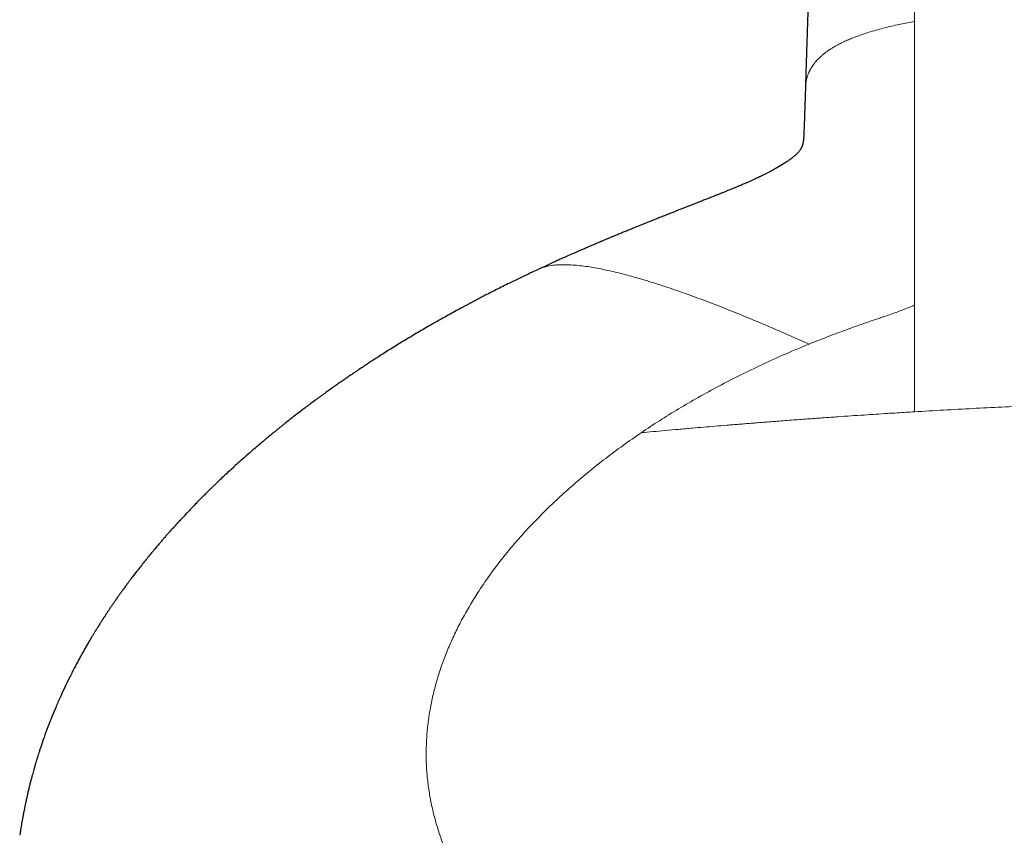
# Model space of a CAD drawing. Header units: millimetres. Extents: x 8 to 1352, y 12 to 1248.
# Tile 4 of 126: x 508 to 539, y 100 to 125. Entities that reach past the tile are written whole.
import ezdxf

# ---------------------------------------------------------------- set-up
doc = ezdxf.new("R2010")
doc.units = ezdxf.units.MM

msp = doc.modelspace()

# ---------------------------------------------------------------- linework, layer by layer
at = {"color": 7, "linetype": 'Continuous', "lineweight": 30}
msp.add_line((524.027, 117.448), (524.036, 117.453), dxfattribs=at)
for points, knots in [([(534.917, 159.971), (534.904, 159.949), (534.877, 159.903), (534.838, 159.836), (534.795, 159.759), (534.751, 159.677), (534.705, 159.588), (534.663, 159.502), (534.625, 159.419), (534.593, 159.343), (534.565, 159.276), (534.543, 159.219), (534.526, 159.174), (534.512, 159.138), (534.5, 159.103), (534.488, 159.068), (534.476, 159.034), (534.465, 158.999), (534.453, 158.963), (534.443, 158.93), (534.433, 158.898), (534.425, 158.87), (534.416, 158.841), (534.408, 158.811), (534.399, 158.781), (534.391, 158.75), (534.383, 158.719), (534.375, 158.689), (534.368, 158.661), (534.361, 158.634), (534.355, 158.61), (534.35, 158.588), (534.346, 158.568), (534.34, 158.542), (534.332, 158.51), (534.323, 158.47), (534.315, 158.429), (534.306, 158.388), (534.297, 158.345), (534.288, 158.299), (534.279, 158.252), (534.27, 158.204), (534.261, 158.155), (534.252, 158.106), (534.244, 158.056), (534.235, 158.006), (534.226, 157.953), (534.219, 157.905), (534.212, 157.863), (534.206, 157.828), (534.201, 157.791), (534.195, 157.753), (534.189, 157.715), (534.184, 157.678), (534.179, 157.644), (534.175, 157.613), (534.171, 157.586), (534.167, 157.561), (534.164, 157.54), (534.162, 157.523), (534.16, 157.509), (534.158, 157.497), (534.157, 157.484), (534.155, 157.471), (534.152, 157.453), (534.149, 157.431), (534.146, 157.403), (534.141, 157.371), (534.137, 157.335), (534.131, 157.294), (534.126, 157.248), (534.119, 157.199), (534.113, 157.146), (534.102, 157.062), (534.089, 156.947), (534.069, 156.772), (534.045, 156.563), (534.019, 156.316), (533.999, 156.109), (533.983, 155.95), (533.973, 155.843), (533.963, 155.735), (533.953, 155.628), (533.943, 155.524), (533.934, 155.427), (533.926, 155.337), (533.919, 155.253), (533.912, 155.172), (533.905, 155.096), (533.899, 155.023), (533.893, 154.962), (533.889, 154.911), (533.886, 154.871), (533.883, 154.836), (533.88, 154.808), (533.879, 154.787), (533.877, 154.772), (533.876, 154.758), (533.875, 154.744), (533.873, 154.726), (533.871, 154.702), (533.869, 154.672), (533.866, 154.637), (533.863, 154.598), (533.859, 154.553), (533.855, 154.503), (533.851, 154.449), (533.846, 154.389), (533.84, 154.315), (533.833, 154.227), (533.825, 154.13), (533.817, 154.035), (533.81, 153.942), (533.802, 153.843), (533.794, 153.739), (533.786, 153.631), (533.778, 153.528), (533.77, 153.429), (533.764, 153.34), (533.758, 153.263), (533.753, 153.196), (533.748, 153.132), (533.744, 153.072), (533.74, 153.026), (533.738, 152.991), (533.736, 152.967), (533.734, 152.939), (533.732, 152.907), (533.729, 152.871), (533.726, 152.832), (533.723, 152.791), (533.719, 152.732), (533.714, 152.659), (533.707, 152.573), (533.701, 152.489), (533.695, 152.406), (533.689, 152.324), (533.684, 152.247), (533.679, 152.174), (533.674, 152.102), (533.669, 152.031), (533.664, 151.961), (533.659, 151.897), (533.655, 151.838), (533.651, 151.783), (533.648, 151.734), (533.645, 151.69), (533.642, 151.651), (533.64, 151.616), (533.638, 151.589), (533.636, 151.566), (533.634, 151.542), (533.632, 151.513), (533.63, 151.48), (533.628, 151.443), (533.625, 151.404), (533.622, 151.361), (533.619, 151.314), (533.615, 151.263), (533.61, 151.188), (533.604, 151.093), (533.596, 150.982), (533.589, 150.881), (533.583, 150.789), (533.577, 150.702), (533.571, 150.614), (533.566, 150.525), (533.559, 150.433), (533.554, 150.344), (533.548, 150.255), (533.542, 150.169), (533.536, 150.084), (533.531, 149.999), (533.525, 149.914), (533.52, 149.827), (533.514, 149.736), (533.508, 149.64), (533.501, 149.539), (533.494, 149.431), (533.487, 149.319), (533.476, 149.144), (533.461, 148.909), (533.447, 148.683), (533.438, 148.531), (533.433, 148.453), (533.428, 148.375), (533.423, 148.297), (533.419, 148.222), (533.414, 148.147), (533.41, 148.073), (533.406, 148.002), (533.402, 147.938), (533.398, 147.882), (533.396, 147.835), (533.393, 147.794), (533.391, 147.754), (533.388, 147.709), (533.385, 147.658), (533.381, 147.6), (533.378, 147.534), (533.373, 147.461), (533.369, 147.381), (533.363, 147.295), (533.358, 147.208), (533.351, 147.082), (533.342, 146.921), (533.331, 146.732), (533.321, 146.555), (533.311, 146.391), (533.302, 146.233), (533.294, 146.087), (533.287, 145.954), (533.28, 145.832), (533.274, 145.715), (533.268, 145.601), (533.262, 145.492), (533.255, 145.362), (533.246, 145.208), (533.236, 145.026), (533.226, 144.829), (533.215, 144.617), (533.203, 144.389), (533.191, 144.15), (533.178, 143.9), (533.165, 143.647), (533.153, 143.392), (533.14, 143.135), (533.127, 142.868), (533.114, 142.592), (533.1, 142.305), (533.086, 142.009), (533.073, 141.726), (533.061, 141.457), (533.05, 141.203), (533.039, 140.944), (533.027, 140.684), (533.016, 140.426), (533.006, 140.177), (532.996, 139.936), (532.986, 139.704), (532.977, 139.48), (532.968, 139.265), (532.96, 139.059), (532.952, 138.862), (532.945, 138.673), (532.938, 138.499), (532.932, 138.337), (532.927, 138.188), (532.921, 138.047), (532.916, 137.913), (532.912, 137.787), (532.908, 137.684), (532.905, 137.602), (532.903, 137.54), (532.901, 137.48), (532.898, 137.422), (532.896, 137.361), (532.894, 137.291), (532.891, 137.208), (532.888, 137.113), (532.884, 137.009), (532.881, 136.914), (532.878, 136.829), (532.875, 136.757), (532.873, 136.683), (532.87, 136.605), (532.867, 136.525), (532.865, 136.448), (532.862, 136.374), (532.86, 136.307), (532.858, 136.246), (532.856, 136.194), (532.855, 136.152), (532.854, 136.118), (532.853, 136.086), (532.851, 136.05), (532.85, 136.004), (532.848, 135.95), (532.846, 135.885), (532.844, 135.812), (532.841, 135.725), (532.838, 135.628), (532.834, 135.524), (532.831, 135.418), (532.828, 135.313), (532.82, 135.068), (532.813, 134.824), (532.805, 134.58), (532.802, 134.478), (532.799, 134.381), (532.797, 134.295), (532.794, 134.222), (532.793, 134.161), (532.791, 134.107), (532.79, 134.059), (532.788, 134.017), (532.787, 133.98), (532.786, 133.945), (532.785, 133.904), (532.784, 133.855), (532.782, 133.797), (532.78, 133.732), (532.778, 133.663), (532.776, 133.591), (532.773, 133.496), (532.77, 133.376), (532.766, 133.232), (532.761, 133.087), (532.757, 132.945), (532.753, 132.808), (532.748, 132.625), (532.741, 132.399), (532.733, 132.128), (532.726, 131.863), (532.718, 131.6), (532.71, 131.349), (532.703, 131.105), (532.695, 130.865), (532.689, 130.669), (532.684, 130.519), (532.681, 130.419), (532.678, 130.318), (532.675, 130.218), (532.672, 130.122), (532.669, 130.039), (532.667, 129.97), (532.665, 129.915), (532.663, 129.862), (532.661, 129.807), (532.659, 129.744), (532.657, 129.671), (532.654, 129.588), (532.651, 129.478), (532.647, 129.348), (532.642, 129.204), (532.637, 129.068), (532.633, 128.938), (532.629, 128.816), (532.625, 128.702), (532.622, 128.596), (532.619, 128.5), (532.616, 128.425), (532.614, 128.368), (532.613, 128.327), (532.612, 128.289), (532.611, 128.251), (532.609, 128.207), (532.607, 128.154), (532.605, 128.091), (532.603, 128.018), (532.6, 127.937), (532.597, 127.851), (532.595, 127.765), (532.592, 127.68), (532.589, 127.595), (532.585, 127.464), (532.579, 127.288), (532.572, 127.092), (532.567, 126.927), (532.562, 126.791), (532.558, 126.658), (532.554, 126.533), (532.55, 126.418), (532.547, 126.315), (532.544, 126.223), (532.541, 126.144), (532.539, 126.075), (532.537, 126.018), (532.535, 125.969), (532.534, 125.922), (532.532, 125.872), (532.53, 125.816), (532.528, 125.756), (532.526, 125.687), (532.523, 125.61), (532.52, 125.523), (532.517, 125.424), (532.514, 125.315), (532.51, 125.194), (532.505, 125.063), (532.501, 124.921), (532.496, 124.769), (532.491, 124.605), (532.485, 124.428), (532.479, 124.237), (532.472, 124.032), (532.465, 123.813), (532.458, 123.58), (532.451, 123.358), (532.446, 123.212), (532.444, 123.149)], [0, 0, 0, 0, 0.0017938, 0.0037944, 0.0056607, 0.0085452, 0.0116057, 0.0148632, 0.0181253, 0.0212839, 0.024323, 0.0271778, 0.0290294, 0.0308121, 0.0326118, 0.0344372, 0.0362885, 0.0382209, 0.0403174, 0.0425789, 0.0442915, 0.046088, 0.0479683, 0.0499324, 0.0519804, 0.0541124, 0.0562882, 0.0583412, 0.0603408, 0.0621856, 0.0638755, 0.0654103, 0.066796, 0.0681441, 0.0710479, 0.0739722, 0.0769176, 0.0799611, 0.0831576, 0.0865075, 0.0899879, 0.0934965, 0.0970213, 0.1005623, 0.1040559, 0.107608, 0.1112893, 0.1151011, 0.1174698, 0.1198863, 0.1223509, 0.1248635, 0.1274243, 0.1299398, 0.1321107, 0.1340829, 0.1358561, 0.1374302, 0.1388049, 0.1397981, 0.1406527, 0.1414018, 0.1421965, 0.1430552, 0.1439782, 0.1455584, 0.1472974, 0.1491954, 0.1515454, 0.1541012, 0.1568634, 0.1598321, 0.1630079, 0.1663913, 0.1746735, 0.1830056, 0.1957258, 0.2085641, 0.2215236, 0.2266488, 0.2317933, 0.2369447, 0.2419247, 0.2466753, 0.2511956, 0.255096, 0.2588056, 0.2623238, 0.2656498, 0.2687833, 0.2717235, 0.273558, 0.2752675, 0.2767766, 0.2780834, 0.2788012, 0.2794389, 0.2799965, 0.2805494, 0.2812268, 0.2822725, 0.2835238, 0.284981, 0.2866445, 0.2885145, 0.2905525, 0.2927906, 0.2952291, 0.2978686, 0.3018499, 0.3057328, 0.3094967, 0.3131412, 0.3166657, 0.3209774, 0.3250934, 0.3290128, 0.3327349, 0.3362576, 0.3388722, 0.3413473, 0.3436824, 0.3458772, 0.3479317, 0.3486971, 0.3495903, 0.3506115, 0.3517608, 0.3530383, 0.3544441, 0.3559762, 0.3575343, 0.360702, 0.3637384, 0.3666432, 0.3696089, 0.3724227, 0.3750842, 0.3775932, 0.3799494, 0.3824844, 0.3848189, 0.3869756, 0.3889578, 0.390765, 0.3923973, 0.3938544, 0.3951679, 0.3962966, 0.3972402, 0.3978306, 0.3986095, 0.3995769, 0.4007331, 0.4018621, 0.4031271, 0.4045281, 0.4060652, 0.4077361, 0.4094295, 0.4132699, 0.416898, 0.4199576, 0.4228473, 0.4255671, 0.4281545, 0.4310313, 0.4338433, 0.4365906, 0.4392727, 0.4418892, 0.44444, 0.446932, 0.4495404, 0.4520471, 0.4547094, 0.4575273, 0.4605007, 0.4636297, 0.4669082, 0.4702179, 0.478661, 0.4870058, 0.489175, 0.4913373, 0.4934928, 0.4956414, 0.4977208, 0.4996581, 0.5017952, 0.5037277, 0.5054555, 0.5069788, 0.5082976, 0.5092283, 0.5102795, 0.5114833, 0.5128396, 0.5143484, 0.516115, 0.5180529, 0.520162, 0.5224395, 0.5247545, 0.5270332, 0.5322615, 0.5372889, 0.5416081, 0.5457674, 0.549767, 0.5536072, 0.5567406, 0.5597595, 0.562664, 0.5654544, 0.5681306, 0.570725, 0.5749371, 0.5793476, 0.5839556, 0.589111, 0.5944909, 0.600094, 0.6059186, 0.6119633, 0.6176477, 0.623511, 0.6295515, 0.6357675, 0.6421571, 0.6487184, 0.6554491, 0.6608548, 0.6663626, 0.671971, 0.6776432, 0.6831471, 0.6884419, 0.6935289, 0.6984094, 0.7030846, 0.7075558, 0.7118244, 0.7158915, 0.7197584, 0.7234264, 0.726615, 0.7296384, 0.7324974, 0.735193, 0.7377258, 0.7400968, 0.741392, 0.7426337, 0.7438219, 0.7449569, 0.7461313, 0.7474326, 0.7491286, 0.7509997, 0.7530451, 0.755264, 0.7566094, 0.7580111, 0.7594687, 0.7609821, 0.7625511, 0.7640921, 0.7654834, 0.7668403, 0.7680159, 0.7690108, 0.7698253, 0.7704599, 0.7709771, 0.7716644, 0.7725306, 0.7735751, 0.7747977, 0.7761977, 0.7777744, 0.7797079, 0.7817057, 0.7836972, 0.7856826, 0.7876617, 0.7974641, 0.7993713, 0.8012724, 0.8031298, 0.8048182, 0.8060548, 0.8071749, 0.8081788, 0.8090667, 0.8098392, 0.8104963, 0.8110817, 0.8117962, 0.8127097, 0.8137917, 0.815003, 0.8162639, 0.8175717, 0.8189264, 0.8214613, 0.8241319, 0.8267814, 0.8293614, 0.8318723, 0.8343148, 0.8393813, 0.8443129, 0.8491289, 0.8538624, 0.8586621, 0.8628431, 0.867217, 0.8717619, 0.8735687, 0.8753849, 0.8772104, 0.879045, 0.880834, 0.8824549, 0.8835579, 0.8845648, 0.8854759, 0.8864215, 0.8875542, 0.8888734, 0.890378, 0.8920668, 0.8947997, 0.8973861, 0.8998276, 0.9021258, 0.9043198, 0.9063679, 0.9082528, 0.9099567, 0.9114805, 0.9122573, 0.9129779, 0.9136423, 0.9142695, 0.9150314, 0.9159693, 0.9170827, 0.918371, 0.9198334, 0.9213664, 0.9228814, 0.9243788, 0.9258587, 0.9273212, 0.9312551, 0.9350623, 0.9374629, 0.9398122, 0.9421108, 0.9442847, 0.9462568, 0.9479977, 0.9495447, 0.9508978, 0.9520571, 0.9530226, 0.9537943, 0.9545117, 0.9554392, 0.9563196, 0.9573337, 0.9584816, 0.9597635, 0.9612274, 0.962873, 0.9647008, 0.9667117, 0.9689066, 0.9712426, 0.9737587, 0.9764566, 0.9793383, 0.9824707, 0.9858001, 0.9893297, 0.9930636, 0.9970065, 1, 1, 1, 1]), ([(532.447, 123.151), (532.445, 123.113), (532.442, 123.028), (532.438, 122.897), (532.433, 122.763), (532.429, 122.641), (532.425, 122.53), (532.422, 122.431), (532.419, 122.343), (532.416, 122.261), (532.414, 122.182), (532.411, 122.1), (532.408, 122.017), (532.405, 121.932), (532.401, 121.847), (532.398, 121.768), (532.396, 121.705), (532.394, 121.661), (532.392, 121.63), (532.39, 121.605), (532.388, 121.579), (532.386, 121.552), (532.383, 121.526), (532.381, 121.505), (532.379, 121.488), (532.377, 121.475), (532.375, 121.463), (532.372, 121.449), (532.369, 121.434), (532.366, 121.418), (532.362, 121.401), (532.358, 121.386), (532.354, 121.371), (532.349, 121.356), (532.343, 121.339), (532.336, 121.32), (532.328, 121.301), (532.32, 121.283), (532.311, 121.266), (532.301, 121.248), (532.289, 121.228), (532.271, 121.201), (532.25, 121.173), (532.226, 121.143), (532.204, 121.119), (532.186, 121.101), (532.174, 121.088), (532.161, 121.076), (532.147, 121.063), (532.129, 121.047), (532.106, 121.026), (532.078, 121.003), (532.051, 120.98), (532.026, 120.961), (532.003, 120.943), (531.98, 120.926), (531.954, 120.907), (531.925, 120.885), (531.868, 120.846), (531.788, 120.792), (531.678, 120.724), (531.563, 120.656), (531.433, 120.584), (531.306, 120.516), (531.187, 120.455), (531.082, 120.402), (530.971, 120.348), (530.86, 120.296), (530.76, 120.25), (530.682, 120.215), (530.627, 120.19), (530.585, 120.172), (530.54, 120.152), (530.482, 120.126), (530.405, 120.094), (530.298, 120.05), (530.172, 119.998), (530.039, 119.944), (529.921, 119.898), (529.819, 119.857), (529.727, 119.82), (529.637, 119.784), (529.538, 119.745), (529.424, 119.7), (529.3, 119.651), (529.176, 119.603), (529.062, 119.558), (528.956, 119.516), (528.848, 119.473), (528.74, 119.431), (528.629, 119.387), (528.519, 119.344), (528.415, 119.303), (528.332, 119.27), (528.266, 119.244), (528.204, 119.219), (528.129, 119.19), (528.022, 119.147), (527.889, 119.095), (527.737, 119.034), (527.594, 118.977), (527.472, 118.928), (527.372, 118.888), (527.295, 118.857), (527.223, 118.828), (527.141, 118.795), (527.04, 118.754), (526.921, 118.705), (526.797, 118.655), (526.675, 118.605), (526.553, 118.554), (526.444, 118.509), (526.346, 118.469), (526.261, 118.433), (526.174, 118.397), (526.086, 118.36), (526.003, 118.325), (525.934, 118.296), (525.884, 118.274), (525.85, 118.26), (525.822, 118.248), (525.788, 118.233), (525.734, 118.21), (525.657, 118.177), (525.555, 118.134), (525.431, 118.08), (525.284, 118.017), (525.116, 117.943), (524.925, 117.858), (524.712, 117.764), (524.478, 117.658), (524.25, 117.554), (524.1, 117.484), (524.035, 117.454)], [0, 0, 0, 0, 0.014704, 0.03374, 0.051288, 0.067349, 0.081922, 0.095008, 0.106606, 0.116717, 0.127662, 0.138532, 0.149626, 0.160942, 0.172481, 0.182879, 0.192053, 0.200041, 0.204725, 0.209726, 0.215586, 0.222839, 0.2292, 0.234591, 0.238905, 0.24261, 0.246357, 0.250461, 0.25579, 0.261945, 0.267336, 0.273764, 0.27956, 0.285463, 0.292144, 0.300307, 0.308478, 0.315408, 0.321684, 0.327671, 0.336619, 0.346783, 0.357765, 0.368447, 0.377438, 0.380863, 0.384223, 0.387425, 0.390484, 0.394069, 0.398524, 0.40382, 0.408703, 0.412551, 0.41543, 0.418551, 0.422033, 0.425871, 0.430011, 0.442626, 0.453217, 0.463098, 0.474423, 0.486979, 0.494848, 0.503103, 0.511751, 0.520632, 0.528257, 0.534271, 0.53787, 0.540486, 0.543433, 0.547673, 0.553184, 0.559945, 0.570505, 0.579822, 0.587888, 0.594801, 0.600812, 0.606621, 0.613276, 0.620999, 0.629995, 0.63879, 0.64623, 0.6534, 0.660501, 0.668439, 0.675527, 0.683463, 0.69107, 0.696859, 0.700417, 0.704662, 0.709818, 0.715801, 0.726785, 0.737277, 0.747276, 0.756463, 0.762684, 0.768018, 0.772521, 0.777569, 0.785076, 0.79377, 0.802428, 0.810978, 0.81943, 0.82816, 0.833951, 0.839928, 0.846088, 0.852433, 0.858638, 0.863598, 0.867051, 0.869316, 0.870701, 0.873044, 0.876648, 0.882275, 0.88953, 0.898413, 0.90892, 0.921048, 0.934795, 0.950157, 0.96713, 0.985709, 1, 1, 1, 1]), ([(524.027, 117.448), (523.962, 117.418), (523.804, 117.345), (523.562, 117.23), (523.306, 117.107), (523.073, 116.992), (522.86, 116.887), (522.664, 116.788), (522.486, 116.698), (522.326, 116.615), (522.191, 116.546), (522.082, 116.488), (522.002, 116.446), (521.948, 116.418), (521.915, 116.4), (521.888, 116.386), (521.861, 116.371), (521.828, 116.354), (521.79, 116.334), (521.733, 116.303), (521.654, 116.261), (521.555, 116.207), (521.418, 116.133), (521.24, 116.035), (521.016, 115.911), (520.777, 115.775), (520.482, 115.606), (520.139, 115.405), (519.815, 115.21), (519.556, 115.051), (519.36, 114.93), (519.173, 114.812), (519, 114.701), (518.846, 114.602), (518.713, 114.515), (518.598, 114.44), (518.498, 114.374), (518.413, 114.317), (518.336, 114.266), (518.259, 114.214), (518.172, 114.155), (518.073, 114.088), (517.962, 114.012), (517.84, 113.928), (517.711, 113.837), (517.575, 113.742), (517.388, 113.609), (517.149, 113.436), (516.858, 113.222), (516.564, 113), (516.327, 112.817), (516.154, 112.681), (516.049, 112.598), (515.961, 112.528), (515.892, 112.473), (515.841, 112.431), (515.805, 112.402), (515.777, 112.38), (515.748, 112.356), (515.707, 112.323), (515.647, 112.273), (515.568, 112.208), (515.479, 112.135), (515.384, 112.055), (515.287, 111.974), (515.188, 111.89), (515.049, 111.771), (514.874, 111.619), (514.671, 111.439), (514.485, 111.272), (514.317, 111.118), (514.165, 110.977), (514.027, 110.847), (513.914, 110.74), (513.824, 110.653), (513.751, 110.583), (513.673, 110.507), (513.586, 110.421), (513.491, 110.327), (513.392, 110.227), (513.293, 110.127), (513.194, 110.026), (513.1, 109.928), (513.011, 109.835), (512.911, 109.73), (512.804, 109.615), (512.69, 109.492), (512.587, 109.38), (512.495, 109.277), (512.411, 109.183), (512.332, 109.094), (512.256, 109.007), (512.182, 108.922), (512.105, 108.833), (512.019, 108.731), (511.92, 108.614), (511.811, 108.483), (511.696, 108.342), (511.577, 108.195), (511.468, 108.057), (511.369, 107.929), (511.284, 107.819), (511.206, 107.717), (511.148, 107.639), (511.106, 107.583), (511.078, 107.545), (511.055, 107.515), (511.036, 107.488), (511.012, 107.456), (510.98, 107.413), (510.938, 107.354), (510.886, 107.283), (510.829, 107.202), (510.768, 107.117), (510.708, 107.03), (510.648, 106.944), (510.588, 106.857), (510.529, 106.769), (510.47, 106.682), (510.415, 106.598), (510.368, 106.527), (510.33, 106.469), (510.302, 106.425), (510.279, 106.389), (510.258, 106.358), (510.236, 106.323), (510.208, 106.279), (510.173, 106.222), (510.13, 106.154), (510.082, 106.077), (510.033, 105.997), (509.985, 105.919), (509.94, 105.843), (509.884, 105.75), (509.82, 105.64), (509.748, 105.514), (509.68, 105.395), (509.613, 105.275), (509.545, 105.151), (509.475, 105.019), (509.372, 104.824), (509.248, 104.58), (509.102, 104.279), (508.96, 103.973), (508.823, 103.659), (508.692, 103.343), (508.569, 103.028), (508.456, 102.721), (508.374, 102.483), (508.32, 102.321), (508.289, 102.222), (508.258, 102.124), (508.229, 102.03), (508.2, 101.935), (508.17, 101.835), (508.143, 101.74), (508.117, 101.648), (508.094, 101.566), (508.072, 101.485), (508.054, 101.416), (508.038, 101.356), (508.024, 101.3), (508.008, 101.239), (507.994, 101.18), (507.981, 101.126), (507.967, 101.071), (507.953, 101.009), (507.938, 100.947), (507.926, 100.894), (507.915, 100.846), (507.903, 100.794), (507.891, 100.739), (507.881, 100.689), (507.873, 100.653), (507.866, 100.622), (507.859, 100.589), (507.852, 100.551), (507.842, 100.506), (507.83, 100.446), (507.816, 100.376), (507.802, 100.302), (507.79, 100.237), (507.779, 100.18), (507.769, 100.123), (507.758, 100.061), (507.745, 99.991), (507.733, 99.919), (507.722, 99.853), (507.714, 99.806), (507.709, 99.774), (507.703, 99.739), (507.694, 99.686), (507.687, 99.643), (507.683, 99.618)], [0, 0, 0, 0, 0.007177, 0.017532, 0.027129, 0.03596, 0.04402, 0.051305, 0.058415, 0.064576, 0.069781, 0.074028, 0.077312, 0.079068, 0.080332, 0.081214, 0.082251, 0.083513, 0.084999, 0.086711, 0.090296, 0.094215, 0.098462, 0.106455, 0.115406, 0.125243, 0.135295, 0.151206, 0.16726, 0.175487, 0.18375, 0.191886, 0.199289, 0.205902, 0.211623, 0.216575, 0.220803, 0.224705, 0.22767, 0.23095, 0.234782, 0.239167, 0.244105, 0.249497, 0.255415, 0.261556, 0.26778, 0.28088, 0.29434, 0.308163, 0.322342, 0.328166, 0.333229, 0.337528, 0.341062, 0.343301, 0.345066, 0.346357, 0.347378, 0.349419, 0.352395, 0.356309, 0.361161, 0.365634, 0.370658, 0.375736, 0.380694, 0.392009, 0.402634, 0.412563, 0.42139, 0.429569, 0.437097, 0.443981, 0.448088, 0.452068, 0.456179, 0.461089, 0.466834, 0.47226, 0.478144, 0.483875, 0.48937, 0.494628, 0.499649, 0.507058, 0.513892, 0.520345, 0.525783, 0.530975, 0.535924, 0.540676, 0.545245, 0.550014, 0.555385, 0.561989, 0.569245, 0.576882, 0.584877, 0.593233, 0.599296, 0.605506, 0.611087, 0.615697, 0.618096, 0.620111, 0.62174, 0.622997, 0.624409, 0.626833, 0.629956, 0.633778, 0.63823, 0.642796, 0.647376, 0.651968, 0.656563, 0.66117, 0.66579, 0.670363, 0.674391, 0.677095, 0.679394, 0.681286, 0.682776, 0.684378, 0.686732, 0.689683, 0.693233, 0.697378, 0.701659, 0.705748, 0.709647, 0.713353, 0.720323, 0.726679, 0.732806, 0.738786, 0.745117, 0.751887, 0.758888, 0.774923, 0.789006, 0.804322, 0.821046, 0.835583, 0.851172, 0.867122, 0.88035, 0.885441, 0.890368, 0.894351, 0.899383, 0.903645, 0.907794, 0.913304, 0.916931, 0.920597, 0.924595, 0.928059, 0.930135, 0.932676, 0.935672, 0.938417, 0.940599, 0.942947, 0.945751, 0.948777, 0.951127, 0.952806, 0.954997, 0.957935, 0.959904, 0.961337, 0.962562, 0.963948, 0.965496, 0.96732, 0.969516, 0.972938, 0.97602, 0.978533, 0.980684, 0.982785, 0.985086, 0.987689, 0.990438, 0.992933, 0.994482, 0.995145, 0.995986, 0.997667, 1, 1, 1, 1])]:
    msp.add_open_spline(points, degree=3, knots=knots, dxfattribs=at)
at = {"color": 252, "linetype": 'Continuous', "lineweight": 0}
for points, knots in [([(535.886, 125.264), (535.886, 125.305), (535.886, 125.394), (535.886, 125.532), (535.886, 125.684), (535.886, 125.849), (535.886, 126.026), (535.886, 126.214), (535.886, 126.414), (535.886, 126.625), (535.886, 126.848), (535.886, 127.082), (535.886, 127.328), (535.886, 127.584), (535.886, 127.8), (535.886, 127.971), (535.886, 128.097), (535.886, 128.219), (535.886, 128.335), (535.886, 128.445), (535.886, 128.552), (535.886, 128.732), (535.886, 128.979), (535.886, 129.288), (535.886, 129.582), (535.886, 129.86), (535.886, 130.101), (535.886, 130.308), (535.886, 130.484), (535.886, 130.669), (535.886, 130.824), (535.886, 130.927), (535.886, 130.963), (535.886, 130.972), (535.886, 130.982), (535.886, 130.992), (535.886, 131.001), (535.886, 131.011), (535.886, 131.102), (535.886, 131.271), (535.886, 131.514), (535.886, 131.745), (535.886, 131.967), (535.886, 132.177), (535.886, 132.375), (535.886, 132.563), (535.887, 132.741), (535.887, 132.91), (535.887, 133.07), (535.887, 133.22), (535.887, 133.362), (535.888, 133.465), (535.888, 133.534), (535.888, 133.57), (535.888, 133.606), (535.888, 133.642), (535.888, 133.686), (535.888, 133.808), (535.888, 133.99), (535.888, 134.222), (535.888, 134.433), (535.888, 134.635), (535.888, 134.832), (535.888, 135.032), (535.887, 135.497), (535.886, 135.895), (535.886, 136.224)], [0, 0, 0, 0, 0.0102835, 0.0216719, 0.0341642, 0.0477592, 0.0624556, 0.0779603, 0.0945248, 0.1121479, 0.1308283, 0.1505648, 0.1713561, 0.1932009, 0.216098, 0.2267203, 0.2375544, 0.2486001, 0.2583983, 0.267888, 0.2772587, 0.2865106, 0.3151585, 0.3426065, 0.3688569, 0.393912, 0.417774, 0.4345158, 0.4506179, 0.4660813, 0.485516, 0.4937155, 0.4946224, 0.4955266, 0.4964281, 0.4973269, 0.498223, 0.4991164, 0.5000071, 0.5236396, 0.5463734, 0.5682101, 0.5891511, 0.6091976, 0.6280165, 0.6459746, 0.6630727, 0.6793115, 0.6946916, 0.7092134, 0.7228773, 0.7356838, 0.7392778, 0.742798, 0.7462444, 0.7496171, 0.7534342, 0.7590794, 0.7849858, 0.8063545, 0.8268595, 0.846501, 0.8652792, 0.8842145, 0.9045645, 1, 1, 1, 1]), ([(535.886, 125.264), (535.739, 125.236), (535.442, 125.178), (534.999, 125.075), (534.608, 124.969), (534.269, 124.863), (534.054, 124.786), (533.91, 124.729), (533.836, 124.699), (533.763, 124.667), (533.69, 124.635), (533.618, 124.601), (533.538, 124.562), (533.451, 124.516), (533.358, 124.464), (533.266, 124.408), (533.177, 124.35), (533.09, 124.288), (533.007, 124.223), (532.912, 124.141), (532.807, 124.037), (532.704, 123.912), (532.641, 123.818), (532.61, 123.763), (532.6, 123.746), (532.591, 123.729), (532.582, 123.711), (532.573, 123.693), (532.566, 123.678), (532.558, 123.662), (532.547, 123.637), (532.531, 123.597), (532.51, 123.537), (532.487, 123.459), (532.466, 123.358), (532.451, 123.254), (532.449, 123.181), (532.448, 123.151)], [0, 0, 0, 0, 0.1005201, 0.2020246, 0.3044458, 0.3725644, 0.441065, 0.4590661, 0.4770927, 0.4951434, 0.5132148, 0.5313044, 0.5494112, 0.5738713, 0.5983697, 0.622915, 0.6474935, 0.6720873, 0.6966905, 0.721311, 0.760657, 0.8009473, 0.8371188, 0.8419037, 0.8466988, 0.8515042, 0.85632, 0.8611461, 0.8659827, 0.8690636, 0.8741135, 0.8853803, 0.9010841, 0.9212452, 0.945893, 0.9771523, 1, 1, 1, 1]), ([(535.886, 116.32), (535.886, 116.46), (535.886, 116.745), (535.886, 117.175), (535.886, 117.613), (535.886, 118.058), (535.886, 118.507), (535.886, 118.937), (535.886, 119.344), (535.886, 119.726), (535.886, 120.137), (535.886, 120.488), (535.886, 120.743), (535.886, 120.844), (535.886, 120.881), (535.886, 120.893), (535.886, 120.904), (535.886, 120.916), (535.886, 120.927), (535.886, 120.95), (535.886, 120.99), (535.887, 121.051), (535.888, 121.128), (535.888, 121.219), (535.888, 121.322), (535.888, 121.435), (535.887, 121.558), (535.887, 121.693), (535.886, 121.838), (535.885, 121.966), (535.885, 122.07), (535.886, 122.146), (535.886, 122.217), (535.887, 122.286), (535.887, 122.353), (535.888, 122.418), (535.888, 122.508), (535.888, 122.62), (535.888, 122.75), (535.887, 122.846), (535.887, 122.912), (535.887, 122.949), (535.886, 122.985), (535.886, 123.02), (535.886, 123.054), (535.886, 123.087), (535.886, 123.215), (535.887, 123.444), (535.888, 123.692), (535.887, 123.864), (535.887, 123.954), (535.887, 124.046), (535.887, 124.134), (535.887, 124.216), (535.887, 124.296), (535.887, 124.38), (535.887, 124.47), (535.887, 124.563), (535.887, 124.659), (535.887, 124.759), (535.887, 124.867), (535.887, 124.988), (535.886, 125.122), (535.886, 125.215), (535.886, 125.264)], [0, 0, 0, 0, 0.044118, 0.089641, 0.136336, 0.184027, 0.232549, 0.281582, 0.32403, 0.365807, 0.40692, 0.459733, 0.482449, 0.492332, 0.493621, 0.494909, 0.496195, 0.49748, 0.498763, 0.500046, 0.505229, 0.512126, 0.520717, 0.530976, 0.542864, 0.555492, 0.569475, 0.584768, 0.601333, 0.619159, 0.628783, 0.637158, 0.645314, 0.653257, 0.660991, 0.668517, 0.675838, 0.692124, 0.707293, 0.72134, 0.725818, 0.730169, 0.734393, 0.738491, 0.742461, 0.746305, 0.750023, 0.787594, 0.826639, 0.837112, 0.847688, 0.858369, 0.869155, 0.878744, 0.887006, 0.897229, 0.907789, 0.918685, 0.929769, 0.940992, 0.953516, 0.967526, 0.983021, 1, 1, 1, 1]), ([(524.036, 117.453), (524.045, 117.457), (524.094, 117.483), (524.189, 117.515), (524.346, 117.558), (524.538, 117.587), (524.763, 117.598), (524.993, 117.594), (525.227, 117.579), (525.464, 117.553), (525.703, 117.518), (526.012, 117.462), (526.394, 117.38), (526.849, 117.264), (527.367, 117.116), (527.948, 116.935), (528.592, 116.715), (529.244, 116.477), (529.902, 116.223), (530.563, 115.956), (531.228, 115.677), (531.896, 115.39), (532.341, 115.194), (532.564, 115.096)], [0, 0, 0, 0, 0.0039847, 0.0213374, 0.0387078, 0.0665354, 0.0944692, 0.1224998, 0.1506073, 0.1788108, 0.2071246, 0.2355628, 0.2880439, 0.3410092, 0.3944813, 0.4681764, 0.5426749, 0.6178574, 0.6936068, 0.7698049, 0.8463441, 0.9231143, 1, 1, 1, 1]), ([(534.803, 115.919), (534.803, 115.919), (534.804, 115.919), (534.807, 115.92), (534.82, 115.925), (534.866, 115.94), (535.048, 116.003), (535.351, 116.109), (535.646, 116.223), (535.816, 116.292), (535.865, 116.312), (535.881, 116.318), (535.886, 116.32)], [0, 0, 0, 0, 0.000287, 0.002578, 0.008978, 0.033245, 0.127649, 0.499917, 0.8583, 0.95624, 0.984892, 1, 1, 1, 1]), ([(535.886, 116.32), (535.886, 116.044), (535.886, 115.493), (535.886, 114.656), (535.886, 113.813), (535.886, 113.246), (535.886, 112.962)], [0, 0, 0, 0, 0.249997, 0.499998, 0.750001, 1, 1, 1, 1]), ([(532.564, 115.096), (532.746, 115.169), (533.111, 115.315), (533.668, 115.523), (534.231, 115.726), (534.612, 115.855), (534.803, 115.919)], [0, 0, 0, 0, 0.249963, 0.499952, 0.749965, 1, 1, 1, 1]), ([(527.274, 112.304), (527.464, 112.431), (527.846, 112.685), (528.446, 113.055), (529.069, 113.418), (529.718, 113.774), (530.391, 114.12), (531.09, 114.457), (531.814, 114.785), (532.313, 114.992), (532.564, 115.096)], [0, 0, 0, 0, 0.120911, 0.242892, 0.365998, 0.490282, 0.615778, 0.742528, 0.870582, 1, 1, 1, 1]), ([(535.886, 112.962), (536.496, 112.998), (537.717, 113.069), (539.549, 113.157), (541.382, 113.229), (543.216, 113.282), (545.051, 113.316), (546.886, 113.327), (548.721, 113.316), (550.556, 113.284), (552.39, 113.231), (554.223, 113.16), (556.055, 113.072), (557.276, 113), (557.886, 112.964)], [0, 0, 0, 0, 0.083334, 0.166668, 0.250001, 0.333336, 0.416669, 0.500001, 0.583332, 0.666665, 0.749999, 0.833332, 0.916666, 1, 1, 1, 1]), ([(535.886, 112.962), (535.8, 112.957), (535.618, 112.946), (535.33, 112.928), (535.011, 112.908), (534.663, 112.885), (534.284, 112.86), (533.884, 112.833), (533.464, 112.804), (533.024, 112.773), (532.558, 112.74), (532.065, 112.703), (531.657, 112.672), (531.346, 112.648), (531.14, 112.632), (530.937, 112.616), (530.738, 112.6), (530.542, 112.585), (530.35, 112.569), (530.161, 112.554), (529.91, 112.533), (529.601, 112.508), (529.238, 112.477), (528.854, 112.444), (528.451, 112.41), (528.035, 112.373), (527.646, 112.338), (527.395, 112.316), (527.274, 112.305)], [0, 0, 0, 0, 0.029919, 0.063337, 0.100252, 0.140665, 0.184577, 0.231986, 0.27989, 0.330904, 0.385027, 0.44226, 0.502603, 0.526919, 0.550841, 0.574371, 0.597507, 0.620251, 0.642601, 0.664558, 0.686122, 0.730028, 0.772209, 0.812664, 0.864142, 0.912523, 0.95781, 1, 1, 1, 1]), ([(532.773, 90.089), (532.543, 90.169), (532.083, 90.329), (531.411, 90.584), (530.753, 90.85), (530.111, 91.127), (529.485, 91.416), (528.877, 91.715), (528.286, 92.025), (527.713, 92.344), (527.159, 92.674), (526.624, 93.013), (526.109, 93.361), (525.614, 93.717), (525.141, 94.081), (524.688, 94.454), (524.257, 94.833), (523.848, 95.218), (523.461, 95.61), (523.096, 96.008), (522.755, 96.41), (522.437, 96.817), (522.142, 97.229), (521.871, 97.644), (521.623, 98.062), (521.4, 98.484), (521.201, 98.909), (521.027, 99.336), (520.876, 99.766), (520.75, 100.198), (520.649, 100.631), (520.573, 101.066), (520.521, 101.502), (520.494, 101.939), (520.492, 102.377), (520.515, 102.816), (520.562, 103.255), (520.634, 103.695), (520.73, 104.135), (520.85, 104.575), (520.995, 105.016), (521.165, 105.456), (521.359, 105.897), (521.577, 106.338), (521.82, 106.777), (522.088, 107.216), (522.38, 107.655), (522.697, 108.091), (523.039, 108.526), (523.406, 108.96), (523.799, 109.391), (524.217, 109.819), (524.661, 110.245), (525.13, 110.666), (525.626, 111.084), (526.149, 111.497), (526.696, 111.906), (527.081, 112.171), (527.274, 112.304)], [0, 0, 0, 0, 0.017889, 0.0357802, 0.053673, 0.0715667, 0.0894604, 0.1073532, 0.1252441, 0.143132, 0.1610159, 0.1788947, 0.1967677, 0.2146342, 0.2324937, 0.2503454, 0.2681886, 0.2860223, 0.3038455, 0.321657, 0.3394558, 0.3572411, 0.3750122, 0.3927681, 0.410508, 0.4282311, 0.4459367, 0.463624, 0.481292, 0.4989395, 0.5165653, 0.534168, 0.5517465, 0.5693015, 0.5868347, 0.6043474, 0.6218416, 0.6393231, 0.6568012, 0.6742851, 0.6917842, 0.7093075, 0.7268636, 0.7444615, 0.76211, 0.7798174, 0.7975918, 0.8154417, 0.8333758, 0.8514027, 0.8695306, 0.8877683, 0.9061254, 0.9246107, 0.943232, 0.9619979, 0.9809177, 1, 1, 1, 1])]:
    msp.add_open_spline(points, degree=3, knots=knots, dxfattribs=at)

doc.saveas('drawing.dxf')
